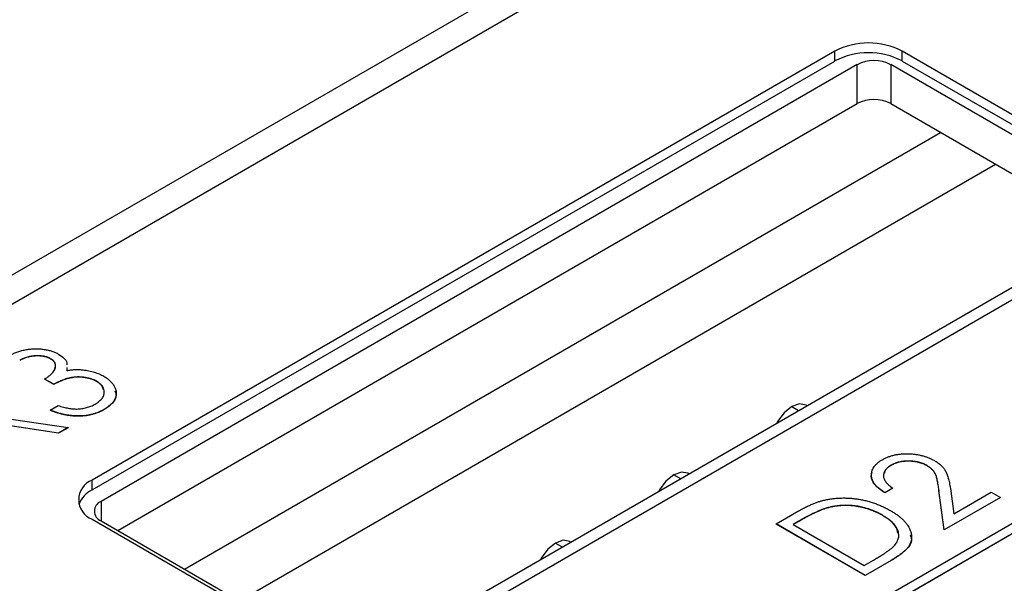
# Model space of a CAD drawing. Header units: millimetres. Extents: x 0 to 420, y 0 to 297.
# Tile 58 of 72: x 335.14 to 345.46, y 249.32 to 255.22. Entities that reach past the tile are written whole.
import ezdxf

# ---------------------------------------------------------------- set-up
doc = ezdxf.new("R2010")
doc.units = ezdxf.units.MM

msp = doc.modelspace()

# ---------------------------------------------------------------- linework, layer by layer
at = {"color": 7, "linetype": 'Continuous', "lineweight": 25}
for p, q in [((364.15, 269.339), (332.542, 251.092)), ((364.079, 268.992), (322.219, 244.826)), ((343.679, 254.888), (335.901, 250.398)), ((343.679, 254.786), (343.679, 254.888)), ((346.861, 253.46), (344.386, 254.888)), ((344.386, 254.786), (344.386, 254.888)), ((335.901, 250.296), (343.679, 254.786)), ((343.913, 254.748), (335.994, 250.176)), ((343.913, 254.34), (343.913, 254.748)), ((346.742, 253.319), (344.267, 254.748)), ((344.267, 254.748), (344.267, 254.34)), ((344.386, 254.786), (346.861, 253.358)), ((336.171, 249.87), (343.913, 254.34)), ((344.267, 254.34), (346.565, 253.013)), ((336.869, 249.467), (344.788, 254.039)), ((337.443, 249.135), (345.363, 253.707)), ((338.822, 248.543), (346.742, 253.115)), ((339.083, 248.561), (346.861, 253.052)), ((349.159, 252.033), (330.598, 241.318)), ((330.598, 241.216), (349.336, 252.033)), ((330.598, 241.214), (349.336, 252.031)), ((335.465, 251.67), (335.465, 251.668)), ((335.636, 251.577), (335.635, 251.546)), ((335.636, 251.575), (335.635, 251.544)), ((335.498, 251.402), (335.402, 251.457)), ((335.402, 251.457), (335.402, 251.455)), ((335.498, 251.4), (335.402, 251.455)), ((335.498, 251.402), (335.498, 251.4)), ((335.948, 251.433), (335.948, 251.431)), ((335.462, 251.132), (335.546, 251.18)), ((335.462, 251.132), (335.462, 251.13)), ((336.026, 251.139), (336.026, 251.137)), ((334.89, 251.062), (335.648, 250.948)), ((335.549, 250.891), (334.925, 250.985)), ((335.549, 250.889), (334.926, 250.983)), ((335.648, 250.948), (335.549, 250.891)), ((335.648, 250.946), (335.549, 250.889)), ((335.648, 250.948), (335.648, 250.946)), ((335.549, 250.891), (335.549, 250.889)), ((344.269, 250.554), (344.269, 250.552)), ((344.645, 250.552), (344.645, 250.55)), ((335.901, 250.296), (335.901, 250.398)), ((344.287, 250.315), (344.203, 250.267)), ((344.287, 250.313), (344.203, 250.265)), ((344.287, 250.315), (344.287, 250.313)), ((344.89, 250.311), (344.926, 250.047)), ((344.203, 250.267), (344.203, 250.265)), ((344.77, 250.293), (344.77, 250.291)), ((344.827, 249.879), (344.77, 250.293)), ((344.827, 249.877), (344.77, 250.291)), ((345.414, 250.218), (344.827, 249.879)), ((345.414, 250.216), (344.827, 249.877)), ((344.926, 250.047), (345.318, 250.274)), ((345.318, 250.274), (345.414, 250.218)), ((345.414, 250.218), (345.414, 250.216)), ((343.595, 250.107), (343.595, 250.105)), ((343.064, 249.941), (343.241, 250.043)), ((344.179, 250.031), (344.179, 250.029)), ((335.901, 249.99), (338.376, 248.561)), ((335.994, 249.972), (338.469, 248.543)), ((343.064, 249.941), (343.064, 249.939)), ((343.999, 249.401), (343.064, 249.941)), ((343.999, 249.399), (343.064, 249.939)), ((343.304, 249.969), (343.244, 249.934)), ((343.244, 249.934), (343.987, 249.505)), ((343.304, 249.967), (343.245, 249.933)), ((343.304, 249.969), (343.304, 249.967)), ((344.827, 249.879), (344.827, 249.877)), ((343.987, 249.505), (344.086, 249.562)), ((344.271, 249.558), (343.999, 249.401)), ((344.271, 249.556), (343.999, 249.399)), ((344.271, 249.558), (344.271, 249.556)), ((343.999, 249.401), (343.999, 249.399))]:
    msp.add_line(p, q, dxfattribs=at)
at = {"color": 8, "linetype": 'Continuous', "lineweight": 25}
for p, q in [((343.23, 251.169), (343.3, 251.128)), ((341.992, 250.455), (342.063, 250.414)), ((335.994, 250.176), (335.994, 249.972)), ((340.755, 249.74), (340.825, 249.7))]:
    msp.add_line(p, q, dxfattribs=at)
at = {"color": 7, "linetype": 'Continuous', "lineweight": 25, "flags": 128}
for points in [[(343.388, 251.179), (343.38, 251.184), (343.311, 251.197), (343.23, 251.169), (343.149, 251.104), (343.08, 251.011), (343.072, 250.997)], [(342.15, 250.465), (342.142, 250.47), (342.074, 250.483), (341.992, 250.455), (341.911, 250.389), (341.842, 250.296), (341.835, 250.282)], [(340.913, 249.75), (340.905, 249.755), (340.836, 249.769), (340.755, 249.74), (340.674, 249.675), (340.605, 249.582), (340.597, 249.568)]]:
    msp.add_lwpolyline(points, dxfattribs=at)
at = {"color": 7, "linetype": 'Continuous', "lineweight": 25}
for centre, radius, start, end in [((344.033, 254.206), 0.769, 62.6099, 117.3902), ((344.033, 254.104), 0.769, 62.6099, 117.3902), ((344.09, 254.407), 0.384, 62.6103, 117.3897), ((344.09, 253.999), 0.384, 62.6103, 117.3897), ((335.978, 250.194), 0.218, 110.7836, 249.2162), ((336.02, 250.049), 0.274, 115.7232, 159.9692), ((336.033, 250.074), 0.109, 110.7831, 249.2169)]:
    msp.add_arc(centre, radius, start, end, dxfattribs=at)
for points, knots in [([(335.045, 251.708), (335.057, 251.714), (335.081, 251.727), (335.121, 251.743), (335.165, 251.756), (335.211, 251.765), (335.258, 251.772), (335.305, 251.774), (335.351, 251.773), (335.397, 251.768), (335.44, 251.76), (335.48, 251.749), (335.517, 251.735), (335.539, 251.724), (335.549, 251.718)], [0, 0, 0, 0, 0.088138, 0.174789, 0.261254, 0.348871, 0.435365, 0.519006, 0.601705, 0.684367, 0.766025, 0.844873, 0.922249, 1, 1, 1, 1]), ([(335.465, 251.67), (335.46, 251.673), (335.45, 251.678), (335.433, 251.685), (335.416, 251.691), (335.397, 251.695), (335.377, 251.698), (335.356, 251.7), (335.334, 251.701), (335.312, 251.701), (335.289, 251.699), (335.266, 251.697), (335.244, 251.692), (335.222, 251.687), (335.201, 251.68), (335.181, 251.672), (335.161, 251.663), (335.148, 251.656), (335.142, 251.653)], [0, 0, 0, 0, 0.057377, 0.114021, 0.169626, 0.225575, 0.281802, 0.340302, 0.400704, 0.464088, 0.528456, 0.592239, 0.656636, 0.721572, 0.788072, 0.85622, 0.926477, 1, 1, 1, 1]), ([(335.465, 251.668), (335.46, 251.671), (335.45, 251.676), (335.433, 251.683), (335.416, 251.689), (335.397, 251.693), (335.377, 251.696), (335.356, 251.698), (335.334, 251.699), (335.312, 251.699), (335.289, 251.697), (335.266, 251.695), (335.244, 251.69), (335.222, 251.685), (335.201, 251.678), (335.181, 251.67), (335.161, 251.661), (335.148, 251.654), (335.142, 251.651)], [0, 0, 0, 0, 0.057377, 0.114021, 0.169626, 0.225575, 0.281802, 0.340302, 0.400704, 0.464088, 0.528456, 0.592239, 0.656636, 0.721572, 0.788072, 0.85622, 0.926477, 1, 1, 1, 1]), ([(335.402, 251.457), (335.412, 251.463), (335.432, 251.475), (335.458, 251.495), (335.48, 251.515), (335.497, 251.536), (335.509, 251.557), (335.517, 251.577), (335.519, 251.596), (335.517, 251.613), (335.51, 251.629), (335.499, 251.644), (335.484, 251.658), (335.471, 251.666), (335.465, 251.67)], [0, 0, 0, 0, 0.105784, 0.207983, 0.306967, 0.404445, 0.496422, 0.580315, 0.657939, 0.730247, 0.799039, 0.865603, 0.932319, 1, 1, 1, 1]), ([(335.51, 251.565), (335.515, 251.582), (335.522, 251.609), (335.498, 251.645), (335.476, 251.66), (335.465, 251.668)], [0, 0, 0, 0, 0.460469, 0.730287, 1, 1, 1, 1]), ([(335.549, 251.718), (335.569, 251.705), (335.608, 251.678), (335.64, 251.638), (335.637, 251.612), (335.636, 251.604)], [0, 0, 0, 0, 0.408953, 0.817455, 1, 1, 1, 1]), ([(335.635, 251.546), (335.649, 251.548), (335.677, 251.553), (335.72, 251.556), (335.763, 251.557), (335.792, 251.554), (335.807, 251.553)], [0, 0, 0, 0, 0.250371, 0.498095, 0.745866, 1, 1, 1, 1]), ([(335.807, 251.553), (335.817, 251.551), (335.838, 251.549), (335.867, 251.544), (335.896, 251.537), (335.924, 251.529), (335.95, 251.52), (335.976, 251.51), (336.001, 251.499), (336.016, 251.49), (336.024, 251.486)], [0, 0, 0, 0, 0.126046, 0.250947, 0.373622, 0.497176, 0.620273, 0.744382, 0.87147, 1, 1, 1, 1]), ([(335.948, 251.433), (335.939, 251.438), (335.921, 251.447), (335.89, 251.459), (335.856, 251.468), (335.821, 251.474), (335.784, 251.478), (335.747, 251.479), (335.71, 251.476), (335.68, 251.471), (335.656, 251.466), (335.636, 251.461), (335.616, 251.454), (335.594, 251.446), (335.572, 251.437), (335.548, 251.426), (335.523, 251.414), (335.507, 251.406), (335.498, 251.402)], [0, 0, 0, 0, 0.072474, 0.144318, 0.216242, 0.29025, 0.363739, 0.435884, 0.506985, 0.579718, 0.618389, 0.660844, 0.706661, 0.757283, 0.811175, 0.869969, 0.932717, 1, 1, 1, 1]), ([(335.948, 251.431), (335.939, 251.436), (335.921, 251.445), (335.89, 251.457), (335.856, 251.466), (335.821, 251.472), (335.784, 251.476), (335.747, 251.476), (335.71, 251.474), (335.68, 251.469), (335.656, 251.464), (335.636, 251.459), (335.616, 251.452), (335.594, 251.444), (335.572, 251.435), (335.548, 251.424), (335.523, 251.412), (335.507, 251.404), (335.498, 251.4)], [0, 0, 0, 0, 0.072474, 0.144318, 0.216242, 0.29025, 0.363739, 0.435884, 0.506985, 0.579718, 0.618389, 0.660844, 0.706661, 0.757283, 0.811175, 0.869969, 0.932717, 1, 1, 1, 1]), ([(336.024, 251.486), (336.036, 251.478), (336.062, 251.463), (336.092, 251.436), (336.118, 251.407), (336.137, 251.376), (336.149, 251.344), (336.154, 251.312), (336.151, 251.28), (336.141, 251.249), (336.123, 251.219), (336.098, 251.19), (336.066, 251.163), (336.04, 251.147), (336.026, 251.139)], [0, 0, 0, 0, 0.082854, 0.165106, 0.248313, 0.333266, 0.418113, 0.500689, 0.581947, 0.664032, 0.746491, 0.82907, 0.912802, 1, 1, 1, 1]), ([(335.932, 251.195), (335.94, 251.2), (335.955, 251.209), (335.974, 251.223), (335.991, 251.238), (336.005, 251.254), (336.016, 251.269), (336.023, 251.286), (336.027, 251.302), (336.028, 251.319), (336.027, 251.335), (336.023, 251.351), (336.017, 251.367), (336.008, 251.381), (335.997, 251.395), (335.983, 251.409), (335.967, 251.421), (335.954, 251.429), (335.948, 251.433)], [0, 0, 0, 0, 0.072623, 0.141701, 0.208232, 0.273068, 0.336517, 0.39924, 0.461907, 0.525093, 0.587893, 0.648365, 0.707337, 0.765551, 0.82312, 0.881229, 0.940035, 1, 1, 1, 1]), ([(336.02, 251.344), (336.017, 251.357), (336.008, 251.39), (335.97, 251.416), (335.948, 251.431)], [0, 0, 0, 0, 0.407374, 1, 1, 1, 1]), ([(336.139, 251.334), (336.145, 251.318), (336.161, 251.275), (336.12, 251.202), (336.058, 251.159), (336.026, 251.137)], [0, 0, 0, 0, 0.21871, 0.609216, 1, 1, 1, 1]), ([(336.026, 251.139), (336.017, 251.134), (335.998, 251.123), (335.968, 251.11), (335.937, 251.098), (335.905, 251.089), (335.872, 251.081), (335.838, 251.075), (335.803, 251.071), (335.767, 251.07), (335.73, 251.07), (335.693, 251.072), (335.655, 251.077), (335.617, 251.083), (335.579, 251.092), (335.54, 251.103), (335.501, 251.116), (335.475, 251.126), (335.462, 251.132)], [0, 0, 0, 0, 0.063183, 0.124187, 0.183594, 0.241204, 0.298335, 0.355221, 0.412604, 0.470717, 0.529838, 0.589927, 0.651567, 0.715126, 0.781442, 0.850914, 0.923455, 1, 1, 1, 1]), ([(336.026, 251.137), (336.017, 251.132), (335.998, 251.121), (335.968, 251.108), (335.937, 251.096), (335.905, 251.086), (335.872, 251.079), (335.838, 251.073), (335.803, 251.069), (335.767, 251.068), (335.73, 251.068), (335.693, 251.07), (335.655, 251.075), (335.617, 251.081), (335.579, 251.09), (335.54, 251.101), (335.501, 251.114), (335.475, 251.124), (335.462, 251.13)], [0, 0, 0, 0, 0.063183, 0.124187, 0.183594, 0.241204, 0.298335, 0.355221, 0.412604, 0.470717, 0.529838, 0.589927, 0.651567, 0.715126, 0.781442, 0.850914, 0.923455, 1, 1, 1, 1]), ([(335.546, 251.18), (335.555, 251.177), (335.573, 251.171), (335.6, 251.163), (335.626, 251.157), (335.65, 251.152), (335.674, 251.148), (335.697, 251.145), (335.72, 251.143), (335.734, 251.143), (335.741, 251.143)], [0, 0, 0, 0, 0.152217, 0.2961767, 0.4318619, 0.5585096, 0.6777848, 0.79096, 0.8981054, 1, 1, 1, 1]), ([(335.741, 251.143), (335.75, 251.144), (335.767, 251.144), (335.793, 251.147), (335.818, 251.152), (335.842, 251.157), (335.866, 251.165), (335.889, 251.173), (335.911, 251.183), (335.925, 251.191), (335.932, 251.195)], [0, 0, 0, 0, 0.121191, 0.241389, 0.361706, 0.482773, 0.605888, 0.732534, 0.863641, 1, 1, 1, 1]), ([(344.178, 250.612), (344.187, 250.617), (344.207, 250.628), (344.239, 250.642), (344.271, 250.653), (344.305, 250.662), (344.341, 250.669), (344.377, 250.673), (344.415, 250.675), (344.453, 250.675), (344.491, 250.673), (344.528, 250.669), (344.564, 250.662), (344.599, 250.654), (344.632, 250.644), (344.664, 250.633), (344.694, 250.619), (344.713, 250.609), (344.723, 250.604)], [0, 0, 0, 0, 0.067101, 0.131736, 0.194445, 0.255732, 0.316076, 0.377042, 0.43857, 0.501976, 0.56574, 0.62755, 0.688899, 0.74954, 0.810795, 0.87236, 0.935527, 1, 1, 1, 1]), ([(344.203, 250.267), (344.192, 250.273), (344.172, 250.287), (344.144, 250.308), (344.121, 250.329), (344.101, 250.351), (344.086, 250.374), (344.074, 250.397), (344.067, 250.421), (344.063, 250.445), (344.064, 250.469), (344.068, 250.492), (344.077, 250.514), (344.089, 250.536), (344.105, 250.556), (344.125, 250.576), (344.149, 250.595), (344.168, 250.606), (344.178, 250.612)], [0, 0, 0, 0, 0.070889, 0.139134, 0.20489, 0.26925, 0.332092, 0.394715, 0.457239, 0.520145, 0.582546, 0.642762, 0.701754, 0.760062, 0.81817, 0.877268, 0.937531, 1, 1, 1, 1]), ([(344.269, 250.554), (344.263, 250.55), (344.25, 250.542), (344.234, 250.53), (344.219, 250.517), (344.208, 250.503), (344.199, 250.489), (344.193, 250.474), (344.19, 250.458), (344.189, 250.443), (344.191, 250.427), (344.196, 250.411), (344.204, 250.394), (344.215, 250.378), (344.228, 250.362), (344.245, 250.347), (344.265, 250.331), (344.279, 250.32), (344.287, 250.315)], [0, 0, 0, 0, 0.061534, 0.120679, 0.178506, 0.235389, 0.291923, 0.348675, 0.406012, 0.46534, 0.52603, 0.587069, 0.649561, 0.713605, 0.78046, 0.850263, 0.923175, 1, 1, 1, 1]), ([(344.269, 250.552), (344.239, 250.533), (344.201, 250.509), (344.2, 250.478), (344.2, 250.472)], [0, 0, 0, 0, 0.812908, 1, 1, 1, 1]), ([(344.645, 250.552), (344.638, 250.555), (344.625, 250.563), (344.604, 250.572), (344.582, 250.58), (344.559, 250.586), (344.535, 250.591), (344.51, 250.595), (344.484, 250.597), (344.457, 250.598), (344.43, 250.598), (344.404, 250.596), (344.379, 250.593), (344.355, 250.588), (344.332, 250.582), (344.31, 250.574), (344.289, 250.565), (344.276, 250.558), (344.269, 250.554)], [0, 0, 0, 0, 0.064826, 0.127694, 0.189002, 0.250262, 0.311649, 0.372859, 0.435986, 0.500806, 0.565495, 0.628378, 0.689165, 0.749946, 0.810822, 0.872278, 0.935146, 1, 1, 1, 1]), ([(344.645, 250.55), (344.638, 250.553), (344.625, 250.56), (344.604, 250.569), (344.582, 250.577), (344.559, 250.584), (344.535, 250.589), (344.51, 250.593), (344.484, 250.595), (344.457, 250.596), (344.43, 250.596), (344.404, 250.594), (344.379, 250.591), (344.355, 250.586), (344.332, 250.58), (344.31, 250.572), (344.289, 250.563), (344.276, 250.556), (344.269, 250.552)], [0, 0, 0, 0, 0.064826, 0.127694, 0.189002, 0.250262, 0.311649, 0.372859, 0.435986, 0.500806, 0.565495, 0.628378, 0.689165, 0.749946, 0.810822, 0.872278, 0.935146, 1, 1, 1, 1]), ([(344.77, 250.293), (344.769, 250.303), (344.767, 250.322), (344.763, 250.35), (344.758, 250.375), (344.754, 250.398), (344.749, 250.419), (344.744, 250.437), (344.738, 250.453), (344.73, 250.471), (344.717, 250.491), (344.698, 250.513), (344.674, 250.534), (344.654, 250.546), (344.645, 250.552)], [0, 0, 0, 0, 0.1089022, 0.2095949, 0.3017357, 0.3853537, 0.4612674, 0.5282943, 0.5874173, 0.6382953, 0.730421, 0.8207076, 0.9096671, 1, 1, 1, 1]), ([(344.77, 250.291), (344.769, 250.301), (344.767, 250.32), (344.763, 250.348), (344.758, 250.373), (344.754, 250.396), (344.749, 250.417), (344.744, 250.435), (344.738, 250.451), (344.73, 250.469), (344.717, 250.489), (344.698, 250.511), (344.674, 250.532), (344.654, 250.544), (344.645, 250.55)], [0, 0, 0, 0, 0.1089022, 0.2095949, 0.3017357, 0.3853537, 0.4612674, 0.5282943, 0.5874173, 0.6382953, 0.730421, 0.8207076, 0.9096671, 1, 1, 1, 1]), ([(344.723, 250.604), (344.735, 250.596), (344.76, 250.58), (344.792, 250.555), (344.818, 250.527), (344.835, 250.502), (344.846, 250.481), (344.854, 250.463), (344.861, 250.443), (344.868, 250.42), (344.874, 250.396), (344.88, 250.369), (344.885, 250.341), (344.888, 250.321), (344.89, 250.311)], [0, 0, 0, 0, 0.101499, 0.200815, 0.299453, 0.399149, 0.45251, 0.511879, 0.577369, 0.649185, 0.727148, 0.811516, 0.90291, 1, 1, 1, 1]), ([(344.203, 250.265), (344.165, 250.293), (344.088, 250.349), (344.051, 250.431), (344.069, 250.473), (344.072, 250.481)], [0, 0, 0, 0, 0.4522782, 0.9034486, 1, 1, 1, 1]), ([(343.553, 250.185), (343.567, 250.188), (343.595, 250.195), (343.639, 250.203), (343.684, 250.208), (343.729, 250.211), (343.774, 250.212), (343.82, 250.211), (343.866, 250.207), (343.913, 250.202), (343.959, 250.194), (344.005, 250.184), (344.05, 250.171), (344.095, 250.157), (344.138, 250.141), (344.181, 250.123), (344.223, 250.102), (344.249, 250.087), (344.263, 250.08)], [0, 0, 0, 0, 0.059393, 0.117792, 0.175916, 0.233639, 0.291461, 0.349782, 0.409529, 0.470566, 0.532617, 0.595139, 0.658638, 0.723238, 0.789476, 0.857663, 0.927749, 1, 1, 1, 1]), ([(343.241, 250.043), (343.256, 250.052), (343.286, 250.069), (343.331, 250.093), (343.373, 250.115), (343.413, 250.134), (343.451, 250.15), (343.487, 250.164), (343.52, 250.176), (343.542, 250.182), (343.553, 250.185)], [0, 0, 0, 0, 0.164344, 0.316794, 0.458147, 0.588563, 0.707492, 0.815269, 0.912897, 1, 1, 1, 1]), ([(343.595, 250.107), (343.585, 250.104), (343.565, 250.098), (343.535, 250.086), (343.503, 250.072), (343.468, 250.056), (343.43, 250.038), (343.39, 250.017), (343.348, 249.994), (343.319, 249.978), (343.304, 249.969)], [0, 0, 0, 0, 0.084774, 0.180312, 0.28709, 0.406015, 0.536482, 0.678682, 0.833402, 1, 1, 1, 1]), ([(343.595, 250.105), (343.585, 250.102), (343.565, 250.096), (343.535, 250.084), (343.503, 250.07), (343.468, 250.054), (343.43, 250.036), (343.39, 250.015), (343.348, 249.992), (343.319, 249.976), (343.304, 249.967)], [0, 0, 0, 0, 0.084774, 0.180312, 0.28709, 0.406015, 0.536482, 0.678682, 0.833402, 1, 1, 1, 1]), ([(344.179, 250.031), (344.168, 250.038), (344.146, 250.05), (344.111, 250.066), (344.076, 250.081), (344.041, 250.094), (344.004, 250.105), (343.967, 250.115), (343.93, 250.123), (343.892, 250.129), (343.853, 250.133), (343.815, 250.135), (343.777, 250.135), (343.74, 250.133), (343.703, 250.129), (343.666, 250.124), (343.63, 250.116), (343.607, 250.11), (343.595, 250.107)], [0, 0, 0, 0, 0.072225, 0.141809, 0.209025, 0.27458, 0.338792, 0.401466, 0.463652, 0.525211, 0.585979, 0.645456, 0.703802, 0.762331, 0.820361, 0.879159, 0.938775, 1, 1, 1, 1]), ([(344.179, 250.029), (344.168, 250.036), (344.146, 250.048), (344.111, 250.064), (344.076, 250.079), (344.041, 250.092), (344.004, 250.103), (343.967, 250.113), (343.93, 250.121), (343.892, 250.127), (343.853, 250.131), (343.815, 250.133), (343.777, 250.133), (343.74, 250.131), (343.703, 250.127), (343.666, 250.122), (343.63, 250.114), (343.607, 250.108), (343.595, 250.105)], [0, 0, 0, 0, 0.072225, 0.141809, 0.209025, 0.27458, 0.338792, 0.401466, 0.463652, 0.525211, 0.585979, 0.645456, 0.703802, 0.762331, 0.820361, 0.879159, 0.938775, 1, 1, 1, 1]), ([(344.308, 249.718), (344.313, 249.724), (344.323, 249.737), (344.334, 249.756), (344.342, 249.775), (344.348, 249.795), (344.35, 249.815), (344.349, 249.835), (344.346, 249.855), (344.339, 249.876), (344.329, 249.896), (344.317, 249.917), (344.301, 249.936), (344.282, 249.956), (344.261, 249.976), (344.236, 249.995), (344.209, 250.013), (344.189, 250.025), (344.179, 250.031)], [0, 0, 0, 0, 0.059645, 0.118294, 0.175965, 0.23339, 0.291154, 0.349435, 0.408318, 0.468899, 0.530224, 0.592452, 0.655817, 0.720446, 0.78676, 0.855305, 0.926424, 1, 1, 1, 1]), ([(344.339, 249.845), (344.336, 249.865), (344.324, 249.936), (344.239, 249.99), (344.179, 250.029)], [0, 0, 0, 0, 0.28267, 1, 1, 1, 1]), ([(344.263, 250.08), (344.274, 250.073), (344.297, 250.06), (344.328, 250.039), (344.356, 250.017), (344.381, 249.996), (344.404, 249.974), (344.424, 249.951), (344.441, 249.928), (344.455, 249.905), (344.466, 249.882), (344.475, 249.859), (344.481, 249.837), (344.484, 249.815), (344.485, 249.793), (344.482, 249.772), (344.477, 249.751), (344.469, 249.731), (344.458, 249.71), (344.442, 249.689), (344.423, 249.668), (344.4, 249.647), (344.373, 249.625), (344.343, 249.603), (344.309, 249.58), (344.284, 249.566), (344.271, 249.558)], [0, 0, 0, 0, 0.0475937, 0.0937676, 0.1386494, 0.1826306, 0.2256695, 0.2681219, 0.3099078, 0.3512041, 0.3918442, 0.4309373, 0.4689993, 0.5060433, 0.5424143, 0.5779531, 0.6132369, 0.6481296, 0.6840155, 0.7217424, 0.7616766, 0.8039682, 0.8488692, 0.89624, 0.946756, 1, 1, 1, 1]), ([(344.468, 249.826), (344.475, 249.811), (344.5, 249.753), (344.421, 249.651), (344.321, 249.588), (344.271, 249.556)], [0, 0, 0, 0, 0.151128, 0.573884, 1, 1, 1, 1]), ([(344.086, 249.562), (344.1, 249.57), (344.127, 249.586), (344.165, 249.609), (344.2, 249.631), (344.229, 249.651), (344.255, 249.67), (344.277, 249.687), (344.295, 249.703), (344.304, 249.713), (344.308, 249.718)], [0, 0, 0, 0, 0.172244, 0.3301934, 0.475432, 0.6065481, 0.7244263, 0.8291286, 0.9204072, 1, 1, 1, 1])]:
    msp.add_open_spline(points, degree=3, knots=knots, dxfattribs=at)

doc.saveas('drawing.dxf')
